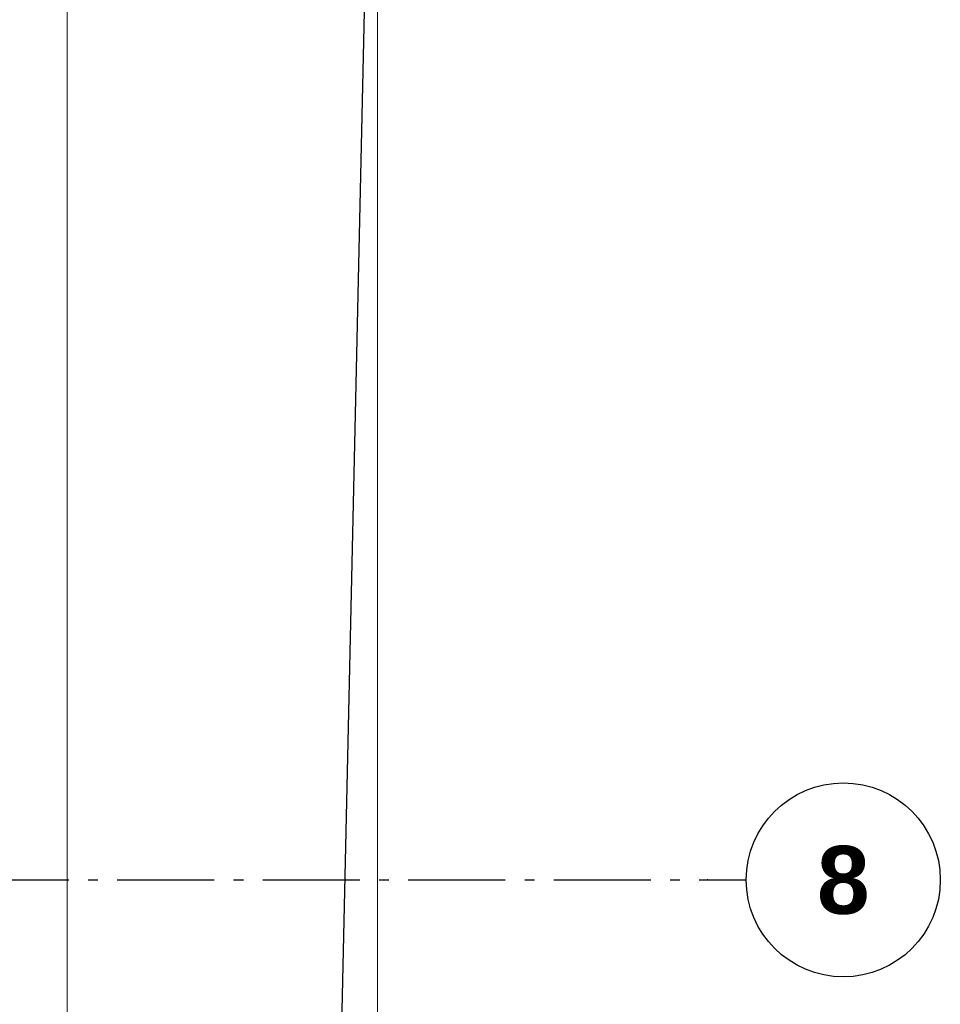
# Model space of a CAD drawing. Header units: millimetres. Extents: x 158466 to 263668, y 129175 to 189280.
# Tile 26 of 55: x 199400 to 204145, y 154632 to 159709. Entities that reach past the tile are written whole.
import ezdxf
from ezdxf.enums import TextEntityAlignment as Align

# ---------------------------------------------------------------- set-up
doc = ezdxf.new("R2010")
doc.units = ezdxf.units.MM
doc.header["$LTSCALE"] = 0.5
doc.header["$MEASUREMENT"] = 0
doc.linetypes.add('Akselinje', pattern=[1500, 1000, -200, 100, -200])
doc.linetypes.add('PLINE', pattern=[0])
doc.layers.add('256- Faste himlinger og overflatebehandling(Nye konstruksjoner)', color=7, linetype='Continuous', lineweight=0)
doc.layers.add('71-- Bearbeidet terreng(Nye konstruksjoner)', color=7, linetype='Continuous')
doc.layers.add('822- Modullinjer(Nye konstruksjoner)', color=7, linetype='Continuous')
doc.styles.add('GENERATED_STYLE_3', font='arialbd.ttf')

# ---------------------------------------------------------------- blocks, each defined once
blk = doc.blocks.new('Standard grid marker[255]_1', base_point=(171952.9, 155273.7))
at = {"layer": '822- Modullinjer(Nye konstruksjoner)', "linetype": 'Akselinje'}
for p, q in [((172152.9, 155273.7), (202944.9, 155273.7)), ((202944.9, 155273.7), (203144.9, 155273.7))]:
    blk.add_line(p, q, dxfattribs=at)
at = {"layer": '822- Modullinjer(Nye konstruksjoner)', "linetype": 'PLINE'}
blk.add_circle((203644.9, 155273.7), 500, dxfattribs=at)
at = {"layer": '822- Modullinjer(Nye konstruksjoner)', "linetype": 'Akselinje'}
blk.add_point((202944.9, 155273.7), dxfattribs=at)
blk.add_point((202944.9, 155273.7), dxfattribs=at)
at = {"layer": '822- Modullinjer(Nye konstruksjoner)', "style": 'GENERATED_STYLE_3'}
for tag, p in [('AC_MarkerText_1_0', (171452.9, 155448.7)), ('AC_MarkerText_1_1', (203644.9, 155448.7))]:
    blk.add_attdef(tag, text='', height=350, dxfattribs=at).set_placement(p, align=Align.TOP_CENTER)

msp = doc.modelspace()

# ---------------------------------------------------------------- linework, layer by layer
at = {"layer": '256- Faste himlinger og overflatebehandling(Nye konstruksjoner)', "linetype": 'PLINE', "flags": 128}
for points in [[(201244.9, 165203.7), (201244.9, 150987.7)], [(199644.9, 150987.7), (199644.9, 163179.7)]]:
    msp.add_lwpolyline(points, dxfattribs=at)
at = {"layer": '71-- Bearbeidet terreng(Nye konstruksjoner)', "linetype": 'PLINE', "flags": 128}
msp.add_lwpolyline([(158900, 173269.9), (162415, 177799.9), (167490, 181409.9), (168730, 182179.9), (170210, 182699.9), (173855.1, 184718.3), (192712.9, 187987.7), (194844.9, 187987.7), (201770.2, 186349.4), (200978.9, 150987.7), (172708.1, 150987.7)], dxfattribs=at)

# ---------------------------------------------------------------- block references
at = {"layer": '822- Modullinjer(Nye konstruksjoner)', "linetype": 'PLINE'}
ref = msp.add_blockref('Standard grid marker[255]_1', (171952.9, 155273.7), dxfattribs=at)
ref.add_attrib('AC_MarkerText_1_1', '8', dxfattribs={"color": 7, "height": 350, "style": 'GENERATED_STYLE_3'}).set_placement((203644.9, 155448.7), align=Align.TOP_CENTER)

doc.saveas('drawing.dxf')
